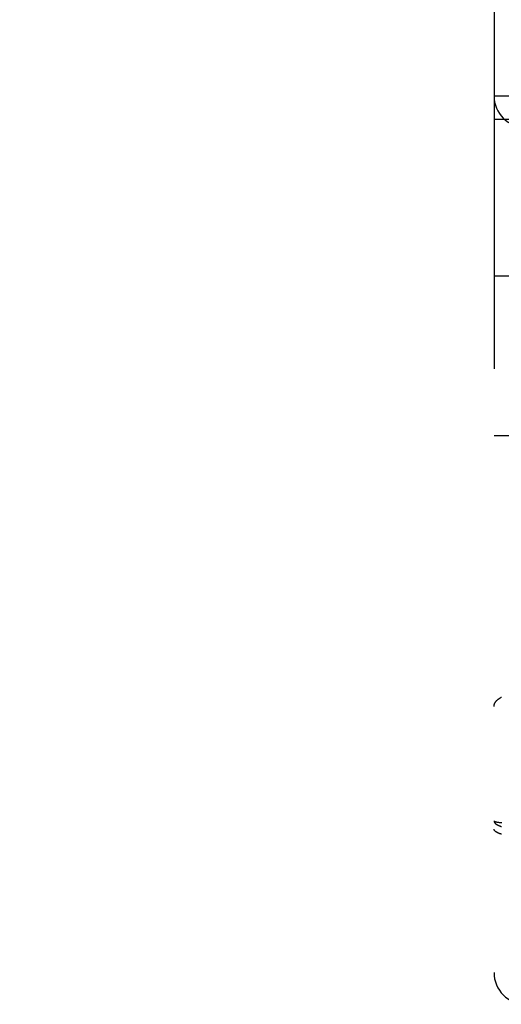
# Model space of a CAD drawing. Header units: inches. Extents: x 0 to 210, y 0 to 136.
# Tile 20 of 93: x 70.488 to 70.943, y 37.457 to 38.387. Entities that reach past the tile are written whole.
import ezdxf

# ---------------------------------------------------------------- set-up
doc = ezdxf.new("R2010")
doc.units = ezdxf.units.IN
doc.header["$LTSCALE"] = 11.549409
doc.header["$MEASUREMENT"] = 0
doc.linetypes.add('HIDDEN', pattern=[0.2, 0.1, -0.1])
doc.layers.add('DEFAULT_2', color=8, linetype='HIDDEN')

msp = doc.modelspace()

# ---------------------------------------------------------------- linework, layer by layer
at = {"layer": 'DEFAULT_2', "color": 8, "linetype": 'HIDDEN'}
for p, q in [((70.9358, 39.21241), (70.9358, 37.48741)), ((70.9358, 38.31541), (70.9537, 38.31541)), ((70.9358, 38.29341), (71.5608, 38.29341)), ((70.9358, 38.14541), (71.0608, 38.14541)), ((69.1443, 38.0749), (95.7483, 38.0749)), ((70.9358, 37.99441), (71.0608, 37.99441)), ((70.94018, 37.62931), (70.94063, 37.62925)), ((70.94063, 37.62925), (70.9411, 37.6292)), ((70.9411, 37.6292), (70.94158, 37.62914)), ((70.94158, 37.62914), (70.94209, 37.62908)), ((70.94209, 37.62908), (70.94261, 37.62903)), ((70.94261, 37.62903), (70.94316, 37.62898))]:
    msp.add_line(p, q, dxfattribs=at)
for points in [[(70.9358, 37.73878), (70.93581, 37.73897), (70.93582, 37.73917), (70.93583, 37.73936), (70.93585, 37.73955), (70.93588, 37.73974), (70.93591, 37.73993), (70.93595, 37.74012), (70.93599, 37.74031), (70.93604, 37.7405), (70.9361, 37.74068), (70.93616, 37.74087), (70.93623, 37.74106), (70.9363, 37.74125), (70.93638, 37.74144), (70.93647, 37.74162), (70.93656, 37.74181), (70.93665, 37.74199), (70.93676, 37.74218), (70.93686, 37.74236), (70.93698, 37.74255), (70.9371, 37.74273), (70.93722, 37.74291), (70.93735, 37.74309), (70.93749, 37.74327), (70.93763, 37.74345), (70.93778, 37.74363), (70.93793, 37.74381), (70.93809, 37.74399), (70.93825, 37.74416), (70.93842, 37.74434), (70.9386, 37.74451), (70.93878, 37.74468), (70.93896, 37.74485), (70.93915, 37.74502), (70.93935, 37.74519), (70.93955, 37.74536), (70.93975, 37.74552), (70.93996, 37.74569), (70.94018, 37.74585), (70.9404, 37.74602), (70.94063, 37.74618), (70.94086, 37.74634), (70.9411, 37.74649), (70.94134, 37.74665), (70.94158, 37.7468), (70.94183, 37.74696), (70.94209, 37.74711), (70.94235, 37.74726), (70.94261, 37.74741), (70.94288, 37.74755)], [(70.9358, 37.63057), (70.93581, 37.63054), (70.93582, 37.63051), (70.93583, 37.63047), (70.93585, 37.63044), (70.93588, 37.6304), (70.93591, 37.63037), (70.93595, 37.63034), (70.93599, 37.6303), (70.93604, 37.63027), (70.9361, 37.63023), (70.93616, 37.6302), (70.93623, 37.63017), (70.9363, 37.63013), (70.93638, 37.6301), (70.93647, 37.63007), (70.93656, 37.63003), (70.93665, 37.63), (70.93676, 37.62997), (70.93686, 37.62993), (70.93698, 37.6299), (70.9371, 37.62987), (70.93722, 37.62984), (70.93735, 37.6298), (70.93749, 37.62977), (70.93763, 37.62974), (70.93778, 37.62971), (70.93793, 37.62968), (70.93809, 37.62964), (70.93825, 37.62961), (70.93842, 37.62958), (70.9386, 37.62955), (70.93878, 37.62952), (70.93896, 37.62949), (70.93915, 37.62946), (70.93935, 37.62943), (70.93955, 37.6294), (70.93975, 37.62937), (70.94018, 37.62931)], [(70.9358, 37.63057), (70.93581, 37.63046), (70.93582, 37.63034), (70.93583, 37.63023), (70.93585, 37.63011), (70.93588, 37.63), (70.93591, 37.62988), (70.93595, 37.62976), (70.93599, 37.62965), (70.93604, 37.62953), (70.9361, 37.62942), (70.93616, 37.62931), (70.93623, 37.62919), (70.9363, 37.62908), (70.93638, 37.62896), (70.93647, 37.62885), (70.93656, 37.62874), (70.93665, 37.62862), (70.93676, 37.62851), (70.93686, 37.6284), (70.93698, 37.62829), (70.9371, 37.62818), (70.93722, 37.62807), (70.93735, 37.62796), (70.93749, 37.62785), (70.93763, 37.62774), (70.93778, 37.62763), (70.93793, 37.62752), (70.93809, 37.62741), (70.93825, 37.62731), (70.93842, 37.6272), (70.9386, 37.62709), (70.93878, 37.62699), (70.93896, 37.62689), (70.93915, 37.62678), (70.93935, 37.62668), (70.93955, 37.62658), (70.93975, 37.62648), (70.93996, 37.62638), (70.94018, 37.62628), (70.9404, 37.62618), (70.94063, 37.62608), (70.94086, 37.62598), (70.9411, 37.62589), (70.94134, 37.62579), (70.94158, 37.6257), (70.94183, 37.62561), (70.94209, 37.62551), (70.94235, 37.62542), (70.94261, 37.62533), (70.94288, 37.62524)], [(70.94289, 37.61805), (70.94262, 37.61813), (70.94235, 37.61821), (70.94209, 37.61829), (70.94184, 37.61838), (70.94159, 37.61846), (70.94134, 37.61854), (70.9411, 37.61863), (70.94086, 37.61872), (70.94063, 37.6188), (70.9404, 37.61889), (70.94018, 37.61898), (70.93997, 37.61907), (70.93976, 37.61916), (70.93955, 37.61925), (70.93935, 37.61934), (70.93915, 37.61943), (70.93896, 37.61953), (70.93878, 37.61962), (70.9386, 37.61972), (70.93842, 37.61981), (70.93825, 37.61991), (70.93809, 37.62), (70.93793, 37.6201), (70.93778, 37.62019), (70.93763, 37.62029), (70.93749, 37.62039), (70.93735, 37.62049), (70.93722, 37.62059), (70.9371, 37.62069), (70.93698, 37.62079), (70.93686, 37.62089), (70.93676, 37.62099), (70.93665, 37.62109), (70.93656, 37.62119), (70.93647, 37.62129), (70.93638, 37.62139), (70.9363, 37.6215), (70.93623, 37.6216), (70.93616, 37.6217), (70.9361, 37.6218), (70.93604, 37.62191), (70.93599, 37.62201), (70.93595, 37.62211), (70.93591, 37.62222), (70.93588, 37.62232), (70.93585, 37.62242), (70.93583, 37.62253), (70.93582, 37.62263), (70.93581, 37.62273), (70.9358, 37.62284)]]:
    msp.add_lwpolyline(points, dxfattribs=at)
for centre in [(70.9658, 38.31541), (70.9658, 37.48741)]:
    msp.add_arc(centre, 0.03, 180, 270, dxfattribs=at)

doc.saveas('drawing.dxf')
